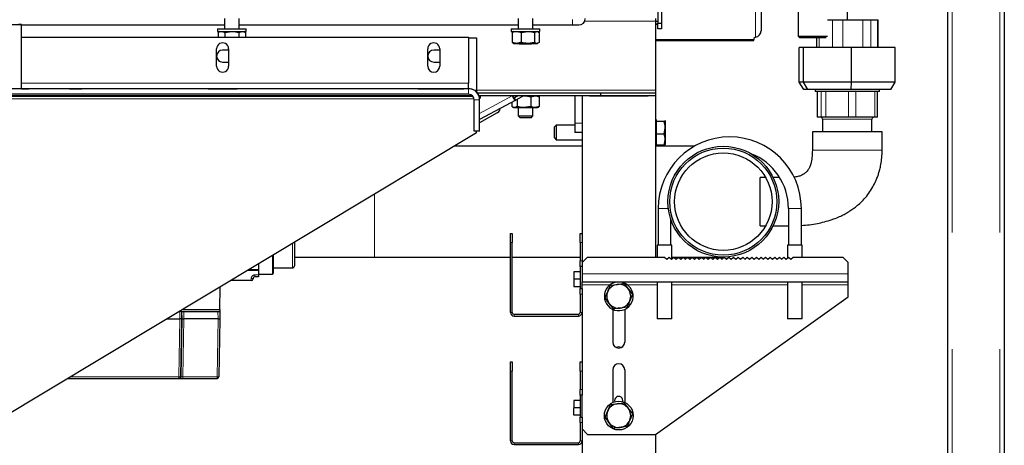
# Model space of a CAD drawing. Header units: millimetres. Extents: x 31 to 245, y 68 to 148.
# Tile 32 of 72: x 113.7 to 124.43, y 74.53 to 79.16. Entities that reach past the tile are written whole.
import ezdxf

# ---------------------------------------------------------------- set-up
doc = ezdxf.new("R2010")
doc.units = ezdxf.units.MM
doc.linetypes.add('PHANTOM', pattern=[12.7, 6.35, -1.27, 1.27, -1.27, 1.27, -1.27])

msp = doc.modelspace()

# ---------------------------------------------------------------- linework, layer by layer
at = {"color": 8, "linetype": 'PHANTOM', "lineweight": 18}
for p, q in [((123.859, 95.896), (123.859, 70.794)), ((124.379, 95.896), (124.379, 70.794)), ((121.719, 79.388), (121.719, 78.971)), ((119.724, 79.105), (119.724, 79.165)), ((122.558, 79.161), (122.558, 78.861)), ((122.671, 79.161), (122.671, 78.861)), ((122.886, 79.161), (122.886, 78.861)), ((122.976, 79.161), (122.976, 78.861)), ((123.047, 79.161), (123.047, 78.861)), ((119.858, 79.146), (120.629, 79.146)), ((121.699, 78.947), (120.629, 78.947)), ((122.413, 78.965), (122.413, 78.861)), ((115.914, 78.701), (115.914, 78.701)), ((118.214, 78.701), (118.214, 78.701)), ((113.724, 78.471), (118.594, 78.471)), ((113.724, 78.411), (118.594, 78.411)), ((115.819, 78.41), (115.819, 78.41)), ((116.009, 78.41), (116.009, 78.41)), ((118.109, 78.41), (118.109, 78.41)), ((118.289, 78.411), (118.289, 78.411)), ((118.289, 78.411), (118.289, 78.411)), ((118.289, 78.41), (118.289, 78.41)), ((118.289, 78.41), (118.289, 78.41)), ((118.299, 78.41), (118.299, 78.41)), ((118.479, 78.411), (118.479, 78.411)), ((118.479, 78.411), (118.479, 78.411)), ((118.479, 78.41), (118.479, 78.41)), ((118.479, 78.41), (118.479, 78.41)), ((118.594, 78.41), (118.594, 78.411)), ((118.594, 78.41), (118.594, 78.35)), ((118.64, 78.328), (102.779, 78.328)), ((118.653, 78.301), (111.636, 78.301)), ((118.653, 78.396), (118.679, 78.396)), ((118.679, 78.396), (120.629, 78.396)), ((118.688, 78.366), (120.629, 78.366)), ((119.069, 78.332), (118.714, 78.142)), ((119.069, 78.332), (119.074, 78.335)), ((119.133, 78.336), (119.09, 78.313)), ((119.093, 78.311), (119.107, 78.285)), ((122.39, 78.101), (122.39, 78.381)), ((122.433, 78.101), (122.433, 78.381)), ((122.484, 78.101), (122.484, 78.381)), ((122.732, 78.101), (122.732, 78.381)), ((122.811, 78.101), (122.811, 78.381)), ((123.017, 78.101), (123.017, 78.381)), ((118.714, 78.29), (118.654, 78.29)), ((122.987, 78.081), (122.449, 78.081)), ((119.829, 78.035), (119.749, 78.035)), ((117.568, 77.181), (117.568, 77.262)), ((117.568, 76.578), (117.568, 77.181)), ((120.658, 77.106), (120.728, 77.106)), ((120.728, 77.106), (120.769, 77.106)), ((122.148, 77.106), (122.078, 77.106)), ((122.218, 77.106), (122.148, 77.106)), ((116.676, 76.461), (116.676, 76.726)), ((119.069, 76.735), (119.049, 76.735)), ((119.829, 76.735), (119.809, 76.735)), ((116.456, 76.391), (116.456, 76.594)), ((119.809, 76.535), (119.829, 76.535)), ((116.266, 76.383), (116.306, 76.383)), ((116.266, 76.363), (116.266, 76.383)), ((119.829, 76.396), (122.729, 76.396)), ((116.226, 76.321), (116.226, 76.343)), ((116.226, 76.343), (116.246, 76.343)), ((119.829, 76.276), (120.134, 76.276)), ((120.324, 76.276), (120.648, 76.276)), ((120.808, 76.276), (122.068, 76.276)), ((122.228, 76.276), (122.729, 76.276)), ((119.829, 76.175), (119.809, 76.175)), ((115.448, 75.905), (115.447, 75.985)), ((115.468, 75.905), (115.467, 75.985)), ((115.47, 75.985), (115.472, 75.905)), ((115.492, 75.905), (115.49, 75.985)), ((115.862, 75.985), (115.864, 75.905)), ((119.069, 75.975), (119.049, 75.975)), ((119.089, 75.935), (119.089, 75.955)), ((119.789, 75.935), (119.789, 75.955)), ((119.809, 75.975), (119.829, 75.975)), ((115.437, 75.274), (115.448, 75.905)), ((115.457, 75.274), (115.468, 75.905)), ((115.472, 75.905), (115.461, 75.274)), ((115.481, 75.274), (115.492, 75.905)), ((115.864, 75.905), (115.853, 75.274)), ((119.069, 75.335), (119.049, 75.335)), ((119.829, 75.335), (119.809, 75.335)), ((114.261, 75.274), (115.437, 75.274)), ((115.437, 75.255), (115.437, 75.274)), ((115.461, 75.274), (115.457, 75.274)), ((115.853, 75.274), (115.481, 75.274)), ((115.853, 75.274), (115.853, 75.255)), ((119.809, 75.135), (119.829, 75.135)), ((119.829, 74.775), (119.809, 74.775)), ((119.069, 74.575), (119.049, 74.575)), ((119.089, 74.535), (119.089, 74.555)), ((119.789, 74.535), (119.789, 74.555)), ((119.809, 74.575), (119.829, 74.575))]:
    msp.add_line(p, q, dxfattribs=at)
at = {"color": 7, "linetype": 'Continuous', "lineweight": 25}
for p, q in [((124.429, 95.885), (124.429, 70.805)), ((123.809, 95.871), (123.809, 70.801)), ((122.721, 79.161), (122.721, 88.605)), ((122.183, 85.553), (122.183, 78.985)), ((120.654, 82.205), (120.654, 79.125)), ((120.694, 82.205), (120.694, 79.125)), ((121.779, 79.44), (121.779, 79.043)), ((115.934, 79.176), (115.934, 79.065)), ((116.094, 79.065), (116.094, 79.176)), ((119.134, 79.176), (119.134, 79.065)), ((119.294, 79.065), (119.294, 79.176)), ((120.629, 79.176), (120.629, 79.146)), ((122.502, 79.161), (122.558, 79.161)), ((122.558, 79.161), (122.671, 79.161)), ((122.671, 79.161), (122.886, 79.161)), ((122.886, 79.161), (122.976, 79.161)), ((122.976, 79.161), (123.047, 79.161)), ((123.047, 79.161), (123.053, 79.161)), ((123.053, 78.861), (123.053, 79.161)), ((113.724, 78.41), (113.724, 79.111)), ((113.724, 79.105), (115.934, 79.105)), ((115.857, 79.065), (115.857, 79.035)), ((115.857, 79.065), (116.112, 79.065)), ((116.094, 79.105), (119.134, 79.105)), ((116.112, 79.065), (116.171, 79.065)), ((116.171, 79.035), (116.171, 79.065)), ((119.057, 79.065), (119.057, 79.035)), ((119.057, 79.065), (119.334, 79.065)), ((119.294, 79.105), (119.724, 79.105)), ((119.334, 79.065), (119.371, 79.065)), ((119.371, 79.035), (119.371, 79.065)), ((119.724, 79.105), (119.794, 79.105)), ((120.629, 79.146), (120.629, 78.396)), ((120.629, 79.146), (120.654, 79.145)), ((120.629, 79.115), (120.654, 79.115)), ((120.654, 79.114), (120.629, 79.114)), ((120.654, 79.125), (120.694, 79.125)), ((120.654, 79.065), (120.654, 79.125)), ((120.694, 79.065), (120.654, 79.065)), ((120.694, 79.125), (120.694, 79.065)), ((113.724, 78.971), (118.594, 78.971)), ((113.724, 78.971), (118.594, 78.971)), ((115.857, 79.035), (116.112, 79.035)), ((115.884, 79.035), (115.863, 79.023)), ((115.864, 79.023), (115.864, 78.971)), ((115.939, 79.023), (116.014, 79.035)), ((115.939, 79.023), (115.939, 78.971)), ((116.089, 79.023), (116.127, 79.035)), ((116.089, 79.023), (116.089, 78.971)), ((116.112, 79.035), (116.171, 79.035)), ((116.164, 79.023), (116.144, 79.035)), ((116.164, 79.023), (116.164, 78.971)), ((118.594, 78.971), (118.594, 78.971)), ((118.594, 78.971), (118.594, 78.471)), ((118.594, 78.966), (118.679, 78.966)), ((118.594, 78.966), (118.679, 78.966)), ((118.679, 78.966), (118.679, 78.966)), ((118.679, 78.966), (118.679, 78.396)), ((119.057, 79.035), (119.334, 79.035)), ((119.076, 79.028), (119.067, 79.023)), ((119.067, 79.023), (119.067, 78.916)), ((119.084, 79.035), (119.075, 79.03)), ((119.166, 79.023), (119.239, 79.035)), ((119.166, 79.023), (119.166, 78.916)), ((119.313, 79.023), (119.337, 79.035)), ((119.313, 79.023), (119.313, 78.916)), ((119.334, 79.035), (119.371, 79.035)), ((119.352, 79.03), (119.344, 79.035)), ((119.351, 79.028), (119.361, 79.023)), ((119.361, 79.023), (119.361, 78.916)), ((121.719, 78.971), (121.699, 78.959)), ((121.699, 78.959), (121.699, 78.947)), ((121.699, 78.936), (121.699, 78.947)), ((122.183, 78.985), (122.203, 78.965)), ((122.183, 78.985), (122.452, 78.985)), ((122.487, 78.965), (122.203, 78.965)), ((122.383, 78.965), (122.383, 78.861)), ((122.452, 78.985), (122.502, 78.985)), ((115.849, 78.656), (115.849, 78.846)), ((115.979, 78.831), (115.914, 78.831)), ((115.979, 78.846), (115.979, 78.656)), ((118.149, 78.656), (118.149, 78.846)), ((118.279, 78.831), (118.214, 78.831)), ((118.279, 78.846), (118.279, 78.656)), ((119.067, 78.916), (119.076, 78.912)), ((119.075, 78.91), (119.084, 78.905)), ((119.084, 78.905), (119.116, 78.905)), ((119.116, 78.905), (119.239, 78.905)), ((119.144, 78.905), (119.154, 78.895)), ((119.274, 78.895), (119.154, 78.895)), ((119.313, 78.916), (119.239, 78.905)), ((119.239, 78.905), (119.337, 78.905)), ((119.274, 78.895), (119.284, 78.905)), ((119.361, 78.916), (119.337, 78.905)), ((119.337, 78.905), (119.344, 78.905)), ((119.344, 78.905), (119.352, 78.91)), ((120.629, 78.936), (121.699, 78.936)), ((122.196, 78.481), (122.196, 78.861)), ((122.243, 78.861), (122.196, 78.861)), ((122.243, 78.481), (122.243, 78.861)), ((122.765, 78.861), (122.243, 78.861)), ((122.765, 78.481), (122.765, 78.861)), ((123.24, 78.861), (122.765, 78.861)), ((123.24, 78.481), (123.24, 78.861)), ((115.914, 78.701), (115.979, 78.701)), ((115.914, 78.701), (115.979, 78.701)), ((118.214, 78.701), (118.279, 78.701)), ((118.214, 78.701), (118.279, 78.701)), ((118.594, 78.41), (102.674, 78.41)), ((116.009, 78.41), (115.819, 78.41)), ((115.819, 78.41), (116.009, 78.41)), ((118.299, 78.41), (118.109, 78.41)), ((118.109, 78.41), (118.299, 78.41)), ((118.479, 78.411), (118.289, 78.411)), ((118.289, 78.411), (118.479, 78.411)), ((118.479, 78.411), (118.289, 78.411)), ((118.289, 78.411), (118.479, 78.411)), ((118.479, 78.41), (118.289, 78.41)), ((118.289, 78.41), (118.479, 78.41)), ((118.479, 78.41), (118.289, 78.41)), ((118.289, 78.41), (118.479, 78.41)), ((118.594, 78.411), (118.594, 78.471)), ((122.244, 78.401), (122.196, 78.481)), ((122.243, 78.481), (122.196, 78.481)), ((122.765, 78.481), (122.243, 78.481)), ((122.287, 78.401), (122.243, 78.481)), ((122.287, 78.401), (122.244, 78.401)), ((122.76, 78.401), (122.287, 78.401)), ((122.368, 78.401), (122.368, 78.381)), ((122.76, 78.401), (122.765, 78.481)), ((123.191, 78.401), (122.76, 78.401)), ((123.24, 78.481), (122.765, 78.481)), ((123.068, 78.381), (123.068, 78.401)), ((123.191, 78.401), (123.24, 78.481)), ((118.594, 78.35), (102.674, 78.35)), ((118.633, 78.335), (102.779, 78.335)), ((115.944, 78.333), (115.944, 78.331)), ((116.074, 78.331), (116.074, 78.333)), ((118.234, 78.333), (118.234, 78.331)), ((118.364, 78.331), (118.364, 78.333)), ((118.679, 78.396), (118.679, 78.376)), ((118.688, 78.366), (120.029, 78.366)), ((118.703, 78.339), (118.719, 78.338)), ((118.714, 78.291), (118.712, 78.309)), ((118.712, 78.309), (118.718, 78.308)), ((118.718, 78.308), (118.712, 78.309)), ((118.719, 78.338), (118.718, 78.308)), ((118.719, 78.336), (120.029, 78.336)), ((119.069, 78.332), (119.067, 78.336)), ((119.074, 78.335), (119.074, 78.336)), ((119.137, 78.336), (119.093, 78.311)), ((119.198, 78.336), (119.107, 78.285)), ((119.122, 78.293), (119.122, 78.216)), ((119.749, 78.335), (119.196, 78.335)), ((119.196, 78.335), (119.371, 78.335)), ((119.271, 78.323), (119.317, 78.335)), ((119.271, 78.323), (119.271, 78.216)), ((119.354, 78.329), (119.344, 78.335)), ((119.363, 78.323), (119.363, 78.216)), ((119.371, 78.335), (119.371, 78.335)), ((119.749, 78.336), (119.749, 78.035)), ((119.829, 78.336), (119.829, 78.335)), ((119.829, 78.335), (119.829, 76.835)), ((119.909, 78.335), (119.829, 78.335)), ((119.896, 78.336), (119.909, 78.335)), ((119.909, 78.335), (120.549, 78.335)), ((120.029, 78.366), (120.629, 78.366)), ((120.029, 78.366), (120.029, 78.336)), ((120.029, 78.336), (120.629, 78.336)), ((120.562, 78.336), (120.549, 78.335)), ((120.629, 78.335), (120.549, 78.335)), ((120.629, 78.396), (120.629, 78.366)), ((120.629, 78.366), (120.629, 78.366)), ((120.629, 78.366), (120.629, 78.336)), ((120.629, 78.335), (120.629, 76.578)), ((123.068, 78.381), (122.368, 78.381)), ((122.389, 78.381), (122.389, 78.101)), ((123.046, 78.101), (123.046, 78.381)), ((118.654, 77.95), (118.654, 78.29)), ((118.714, 78.29), (118.714, 78.291)), ((118.714, 77.95), (118.714, 78.29)), ((119.107, 78.285), (118.714, 78.074)), ((119.065, 78.262), (119.065, 78.216)), ((119.073, 78.211), (119.084, 78.205)), ((119.084, 78.205), (119.094, 78.205)), ((119.094, 78.205), (119.196, 78.205)), ((119.134, 78.205), (119.134, 78.115)), ((119.271, 78.216), (119.196, 78.205)), ((119.196, 78.205), (119.317, 78.205)), ((119.294, 78.115), (119.294, 78.205)), ((119.363, 78.216), (119.317, 78.205)), ((119.317, 78.205), (119.344, 78.205)), ((119.344, 78.205), (119.354, 78.211)), ((118.906, 78.147), (118.714, 78.04)), ((119.134, 78.115), (119.154, 78.095)), ((119.134, 78.115), (119.294, 78.115)), ((119.274, 78.095), (119.154, 78.095)), ((119.274, 78.095), (119.294, 78.115)), ((122.39, 78.101), (122.389, 78.101)), ((122.433, 78.101), (122.39, 78.101)), ((122.484, 78.101), (122.433, 78.101)), ((122.449, 78.081), (122.449, 77.941)), ((122.732, 78.101), (122.484, 78.101)), ((122.811, 78.101), (122.732, 78.101)), ((123.017, 78.101), (122.811, 78.101)), ((122.987, 77.941), (122.987, 78.081)), ((123.046, 78.101), (123.017, 78.101)), ((119.549, 78.015), (119.529, 77.995)), ((119.529, 77.875), (119.529, 77.995)), ((119.749, 78.015), (119.549, 78.015)), ((119.549, 78.015), (119.549, 77.855)), ((119.749, 78.035), (119.749, 77.935)), ((120.635, 78.065), (120.629, 78.065)), ((120.635, 78.074), (120.635, 78.064)), ((120.635, 78.064), (120.635, 78.054)), ((120.635, 78.054), (120.635, 77.984)), ((120.723, 78.054), (120.635, 78.054)), ((120.635, 77.984), (120.635, 77.915)), ((120.723, 77.915), (120.735, 77.984)), ((120.735, 78.064), (120.733, 78.066)), ((120.735, 78.065), (120.734, 78.066)), ((120.735, 78.064), (120.735, 77.984)), ((120.735, 77.984), (120.735, 77.856)), ((118.679, 77.93), (112.059, 73.951)), ((118.714, 77.95), (118.654, 77.95)), ((118.679, 77.93), (118.679, 77.95)), ((119.529, 77.875), (119.549, 77.855)), ((119.829, 77.935), (119.749, 77.935)), ((120.723, 77.915), (120.635, 77.915)), ((120.635, 77.915), (120.635, 77.856)), ((122.338, 77.941), (122.338, 77.741)), ((122.718, 77.941), (122.338, 77.941)), ((123.098, 77.941), (122.718, 77.941)), ((123.098, 77.741), (123.098, 77.941)), ((119.829, 77.784), (118.436, 77.784)), ((119.549, 77.855), (119.829, 77.855)), ((120.629, 77.805), (120.635, 77.805)), ((121.052, 77.784), (120.629, 77.784)), ((120.635, 77.856), (120.635, 77.796)), ((120.723, 77.796), (120.635, 77.796)), ((120.723, 77.796), (120.735, 77.856)), ((120.734, 77.804), (120.735, 77.805)), ((120.735, 77.856), (120.735, 77.805)), ((121.828, 77.445), (121.768, 77.445)), ((121.768, 76.916), (121.768, 77.445)), ((121.981, 77.445), (121.91, 77.445)), ((120.658, 77.106), (120.658, 76.706)), ((122.078, 77.106), (122.078, 76.706)), ((122.218, 76.706), (122.218, 77.106)), ((120.798, 76.706), (120.798, 76.982)), ((121.768, 76.916), (121.828, 76.916)), ((121.91, 76.916), (122.078, 76.916)), ((119.049, 76.835), (119.069, 76.835)), ((119.049, 76.735), (119.049, 76.835)), ((119.069, 76.835), (119.069, 76.735)), ((119.809, 76.735), (119.809, 76.835)), ((119.809, 76.835), (119.829, 76.835)), ((119.829, 76.835), (119.829, 76.735)), ((116.696, 76.738), (116.696, 76.481)), ((119.049, 75.975), (119.049, 76.735)), ((119.069, 75.975), (119.069, 76.735)), ((119.809, 76.735), (119.809, 76.535)), ((119.829, 76.735), (119.829, 76.535)), ((120.648, 76.706), (120.648, 76.578)), ((120.808, 76.706), (120.648, 76.706)), ((120.808, 76.557), (120.808, 76.706)), ((122.068, 76.706), (122.068, 76.567)), ((122.148, 76.706), (122.068, 76.706)), ((122.228, 76.706), (122.148, 76.706)), ((122.228, 76.578), (122.228, 76.706)), ((116.466, 76.6), (116.466, 76.401)), ((116.696, 76.578), (117.568, 76.578)), ((117.568, 76.578), (119.049, 76.578)), ((119.069, 76.578), (119.809, 76.578)), ((119.889, 76.578), (119.829, 76.518)), ((119.889, 76.578), (120.729, 76.578)), ((120.729, 76.578), (120.754, 76.553)), ((120.754, 76.553), (120.779, 76.578)), ((120.779, 76.578), (120.804, 76.553)), ((120.804, 76.553), (120.829, 76.578)), ((120.808, 76.578), (121.368, 76.578)), ((120.829, 76.578), (120.854, 76.553)), ((120.854, 76.553), (120.879, 76.578)), ((120.879, 76.578), (120.904, 76.553)), ((120.904, 76.553), (120.929, 76.578)), ((120.929, 76.578), (120.954, 76.553)), ((120.954, 76.553), (120.979, 76.578)), ((120.979, 76.578), (121.004, 76.553)), ((121.004, 76.553), (121.029, 76.578)), ((121.029, 76.578), (121.054, 76.553)), ((121.054, 76.553), (121.079, 76.578)), ((121.079, 76.578), (121.104, 76.553)), ((121.104, 76.553), (121.129, 76.578)), ((121.129, 76.578), (121.154, 76.553)), ((121.154, 76.553), (121.179, 76.578)), ((121.179, 76.578), (121.204, 76.553)), ((121.204, 76.553), (121.229, 76.578)), ((121.229, 76.578), (121.254, 76.553)), ((121.254, 76.553), (121.279, 76.578)), ((121.279, 76.578), (121.304, 76.553)), ((121.304, 76.553), (121.329, 76.578)), ((121.329, 76.578), (121.354, 76.553)), ((121.354, 76.553), (121.379, 76.578)), ((121.379, 76.578), (121.404, 76.553)), ((121.404, 76.553), (121.429, 76.578)), ((121.429, 76.578), (121.454, 76.553)), ((121.454, 76.553), (121.479, 76.578)), ((121.479, 76.578), (121.504, 76.553)), ((121.504, 76.553), (121.529, 76.578)), ((121.529, 76.578), (121.554, 76.553)), ((121.554, 76.553), (121.579, 76.578)), ((121.579, 76.578), (121.604, 76.553)), ((121.604, 76.553), (121.629, 76.578)), ((121.629, 76.578), (121.654, 76.553)), ((121.654, 76.553), (121.679, 76.578)), ((121.679, 76.578), (121.704, 76.553)), ((121.704, 76.553), (121.729, 76.578)), ((121.729, 76.578), (121.754, 76.553)), ((121.754, 76.553), (121.779, 76.578)), ((121.779, 76.578), (121.804, 76.553)), ((121.804, 76.553), (121.829, 76.578)), ((121.829, 76.578), (121.854, 76.553)), ((121.854, 76.553), (121.879, 76.578)), ((121.879, 76.578), (121.904, 76.553)), ((121.904, 76.553), (121.929, 76.578)), ((121.929, 76.578), (121.954, 76.553)), ((121.954, 76.553), (121.979, 76.578)), ((121.979, 76.578), (122.004, 76.553)), ((122.004, 76.553), (122.029, 76.578)), ((122.029, 76.578), (122.054, 76.553)), ((122.054, 76.553), (122.079, 76.578)), ((122.079, 76.578), (122.104, 76.553)), ((122.104, 76.553), (122.129, 76.578)), ((122.129, 76.578), (122.669, 76.578)), ((122.729, 76.518), (122.669, 76.578)), ((116.306, 76.504), (116.306, 76.433)), ((119.809, 76.475), (119.809, 76.535)), ((119.829, 76.475), (119.809, 76.475)), ((119.809, 76.475), (119.809, 76.235)), ((119.829, 76.535), (119.829, 76.475)), ((119.829, 76.475), (119.829, 76.396)), ((122.729, 76.396), (122.729, 76.518)), ((116.189, 76.433), (116.306, 76.433)), ((116.201, 76.441), (116.306, 76.441)), ((116.306, 76.363), (116.266, 76.363)), ((116.306, 76.433), (116.306, 76.383)), ((116.306, 76.391), (116.456, 76.391)), ((116.306, 76.383), (116.306, 76.363)), ((116.466, 76.461), (116.676, 76.461)), ((119.739, 76.415), (119.739, 76.335)), ((119.809, 76.415), (119.739, 76.415)), ((119.829, 76.396), (119.829, 76.306)), ((122.729, 76.306), (122.729, 76.396)), ((116.226, 76.321), (116.002, 76.321)), ((116.246, 76.343), (116.246, 76.341)), ((119.739, 76.335), (119.739, 76.255)), ((119.809, 76.335), (119.739, 76.335)), ((119.809, 76.255), (119.739, 76.255)), ((119.829, 76.306), (122.729, 76.306)), ((119.829, 76.235), (119.829, 76.306)), ((120.138, 76.271), (120.212, 76.28)), ((120.287, 76.29), (120.332, 76.23)), ((120.648, 76.306), (120.648, 75.906)), ((120.808, 75.906), (120.808, 76.306)), ((122.068, 76.306), (122.068, 75.906)), ((122.228, 75.906), (122.228, 76.306)), ((122.729, 76.276), (122.729, 76.306)), ((122.729, 76.146), (122.729, 76.276)), ((115.884, 76.005), (115.888, 76.253)), ((119.809, 76.235), (119.829, 76.235)), ((119.809, 76.175), (119.809, 76.235)), ((119.809, 76.175), (119.809, 75.975)), ((119.829, 76.235), (119.829, 76.175)), ((119.829, 76.175), (119.829, 75.975)), ((120.171, 76.013), (120.125, 76.072)), ((120.629, 74.646), (122.729, 76.146)), ((115.443, 75.985), (115.447, 75.985)), ((115.448, 75.988), (115.448, 75.985)), ((115.467, 75.985), (115.47, 75.985)), ((115.476, 76.005), (115.884, 76.005)), ((115.49, 75.985), (115.862, 75.985)), ((115.882, 75.985), (115.884, 75.905)), ((115.882, 75.985), (115.883, 75.985)), ((115.884, 76.005), (115.883, 75.985)), ((119.089, 75.955), (119.789, 75.955)), ((119.089, 75.935), (119.789, 75.935)), ((119.829, 75.975), (119.829, 75.435)), ((120.164, 76.008), (120.164, 75.651)), ((120.32, 76.032), (120.245, 76.022)), ((120.294, 76.008), (120.294, 75.651)), ((115.309, 75.905), (115.448, 75.905)), ((115.472, 75.905), (115.468, 75.905)), ((115.864, 75.905), (115.492, 75.905)), ((115.884, 75.905), (115.873, 75.274)), ((120.808, 75.906), (120.648, 75.906)), ((122.148, 75.906), (122.068, 75.906)), ((122.228, 75.906), (122.148, 75.906)), ((119.049, 75.435), (119.069, 75.435)), ((119.049, 75.335), (119.049, 75.435)), ((119.069, 75.435), (119.069, 75.335)), ((119.809, 75.435), (119.829, 75.435)), ((119.809, 75.335), (119.809, 75.435)), ((119.829, 75.435), (119.829, 75.335)), ((119.049, 74.575), (119.049, 75.335)), ((119.069, 74.575), (119.069, 75.335)), ((119.809, 75.335), (119.809, 75.135)), ((119.829, 75.335), (119.829, 75.135)), ((120.164, 75.351), (120.164, 74.994)), ((120.294, 75.351), (120.294, 74.994)), ((114.228, 75.255), (115.437, 75.255)), ((114.304, 75.255), (114.304, 75.255)), ((114.423, 75.255), (114.423, 75.255)), ((114.584, 75.255), (114.584, 75.255)), ((115.437, 75.255), (115.441, 75.255)), ((115.481, 75.255), (115.853, 75.255)), ((119.809, 75.075), (119.809, 75.135)), ((119.829, 75.135), (119.829, 75.075)), ((119.739, 75.015), (119.739, 74.935)), ((119.809, 75.015), (119.739, 75.015)), ((119.829, 75.075), (119.809, 75.075)), ((119.809, 75.075), (119.809, 74.835)), ((119.829, 74.835), (119.829, 75.075)), ((120.286, 74.99), (120.332, 74.93)), ((119.809, 74.935), (119.739, 74.935)), ((119.739, 74.855), (119.739, 74.935)), ((120.08, 74.832), (120.109, 74.901)), ((120.378, 74.871), (120.349, 74.802)), ((119.809, 74.855), (119.739, 74.855)), ((119.809, 74.835), (119.829, 74.835)), ((119.809, 74.775), (119.809, 74.835)), ((119.809, 74.775), (119.809, 74.575)), ((119.829, 74.835), (119.829, 74.775)), ((119.829, 74.775), (119.829, 74.575)), ((120.171, 74.712), (120.126, 74.772)), ((119.829, 74.706), (119.889, 74.646)), ((119.889, 74.646), (120.629, 74.646)), ((120.629, 74.646), (120.629, 72.335)), ((119.089, 74.555), (119.789, 74.555)), ((119.829, 74.575), (119.829, 72.335)), ((119.089, 74.535), (119.789, 74.535))]:
    msp.add_line(p, q, dxfattribs=at)
at = {"color": 7, "linetype": 'Continuous', "lineweight": 25, "flags": 128}
for points in [[(112.487, 79.111), (112.527, 79.111), (112.642, 79.111), (112.752, 79.111), (112.858, 79.111), (112.958, 79.111), (113.053, 79.111), (113.142, 79.111), (113.226, 79.111), (113.304, 79.111), (113.375, 79.111), (113.44, 79.111), (113.499, 79.111), (113.551, 79.111), (113.597, 79.111), (113.635, 79.111), (113.667, 79.111), (113.692, 79.111), (113.71, 79.111), (113.72, 79.111), (113.724, 79.111)], [(113.724, 79.111), (113.72, 79.111), (113.71, 79.111), (113.692, 79.111)], [(113.724, 78.411), (113.732, 78.411), (113.761, 78.411), (113.782, 78.411), (113.796, 78.411), (113.803, 78.411), (113.803, 78.411), (113.796, 78.411), (113.782, 78.411), (113.761, 78.411), (113.732, 78.41), (113.697, 78.41)], [(114.314, 78.411), (114.292, 78.411), (114.272, 78.411), (114.257, 78.411), (114.248, 78.411), (114.246, 78.411), (114.251, 78.411), (114.264, 78.411), (114.281, 78.411), (114.303, 78.411), (114.325, 78.411), (114.346, 78.411), (114.364, 78.411), (114.376, 78.411), (114.382, 78.411), (114.38, 78.411), (114.371, 78.411), (114.356, 78.411), (114.336, 78.411), (114.314, 78.411)], [(115.819, 78.41), (115.797, 78.41), (115.777, 78.41), (115.762, 78.41), (115.755, 78.41), (115.755, 78.41), (115.762, 78.41), (115.777, 78.41), (115.797, 78.41), (115.819, 78.41)], [(116.009, 78.41), (116.031, 78.41), (116.051, 78.41), (116.065, 78.41), (116.073, 78.41), (116.073, 78.41), (116.065, 78.41), (116.051, 78.41), (116.031, 78.41), (116.009, 78.41)], [(118.109, 78.41), (118.087, 78.41), (118.067, 78.41), (118.052, 78.41), (118.045, 78.41), (118.045, 78.41), (118.052, 78.41), (118.067, 78.41), (118.087, 78.41), (118.109, 78.41)], [(118.289, 78.411), (118.267, 78.411), (118.247, 78.411), (118.232, 78.411), (118.225, 78.411), (118.225, 78.411), (118.232, 78.411), (118.247, 78.411), (118.267, 78.411), (118.289, 78.411)], [(118.289, 78.411), (118.267, 78.411), (118.247, 78.411), (118.232, 78.411), (118.225, 78.411), (118.225, 78.411), (118.232, 78.411), (118.247, 78.411), (118.267, 78.411), (118.289, 78.411)], [(118.289, 78.41), (118.267, 78.41), (118.247, 78.41), (118.232, 78.41), (118.225, 78.41), (118.225, 78.41), (118.232, 78.41), (118.247, 78.41), (118.267, 78.41), (118.289, 78.41)], [(118.289, 78.41), (118.267, 78.41), (118.247, 78.41), (118.232, 78.41), (118.225, 78.41), (118.225, 78.41), (118.232, 78.41), (118.247, 78.41), (118.267, 78.41), (118.289, 78.41)], [(118.299, 78.41), (118.321, 78.41), (118.341, 78.41), (118.355, 78.41), (118.363, 78.41), (118.363, 78.41), (118.355, 78.41), (118.341, 78.41), (118.321, 78.41), (118.299, 78.41)], [(118.479, 78.411), (118.501, 78.411), (118.521, 78.411), (118.535, 78.411), (118.543, 78.411), (118.543, 78.411), (118.535, 78.411), (118.521, 78.411), (118.501, 78.411), (118.479, 78.411)], [(118.479, 78.411), (118.501, 78.411), (118.521, 78.411), (118.535, 78.411), (118.543, 78.411), (118.543, 78.411), (118.535, 78.411), (118.521, 78.411), (118.501, 78.411), (118.479, 78.411)], [(118.479, 78.41), (118.501, 78.41), (118.521, 78.41), (118.535, 78.41), (118.543, 78.41), (118.543, 78.41), (118.535, 78.41), (118.521, 78.41), (118.501, 78.41), (118.479, 78.41)], [(118.479, 78.41), (118.501, 78.41), (118.521, 78.41), (118.535, 78.41), (118.543, 78.41), (118.543, 78.41), (118.535, 78.41), (118.521, 78.41), (118.501, 78.41), (118.479, 78.41)], [(120.254, 76.306), (120.256, 76.306), (120.289, 76.296)]]:
    msp.add_lwpolyline(points, dxfattribs=at)
at = {"color": 7, "linetype": 'Continuous', "lineweight": 25}
for centre, radius in [((121.368, 77.181), 0.603), ((121.368, 77.181), 0.583), ((121.368, 77.181), 0.531), ((120.229, 74.851), 0.157)]:
    msp.add_circle(centre, radius, dxfattribs=at)
for centre, radius, start, end in [((119.794, 79.175), 0.07, 270, 0), ((115.914, 78.846), 0.065, 359.9995, 180.0005), ((115.914, 78.766), 0.065, 90, 270), ((118.214, 78.846), 0.065, 359.9999, 180.0001), ((118.214, 78.766), 0.065, 90, 270), ((115.914, 78.766), 0.065, 180, 270), ((118.214, 78.766), 0.065, 180, 270), ((115.914, 78.656), 0.065, 179.9999, 0.0001), ((115.914, 78.656), 0.065, 179.9999, 0.0001), ((118.214, 78.656), 0.065, 180.0002, 359.9998), ((118.214, 78.656), 0.065, 180.0002, 359.9998), ((118.594, 78.291), 0.12, 23.3252, 90.0003), ((118.594, 78.29), 0.12, 359.9997, 90.0003), ((116.009, 75.925), 2.41, 88.4542, 91.5458), ((116.009, 80.742), 2.411, 268.4554, 271.5446), ((118.299, 75.925), 2.409, 88.4542, 91.5458), ((118.299, 80.742), 2.411, 268.4554, 271.5446), ((118.594, 78.29), 0.06, 0.0003, 89.9997), ((119.154, 78.361), 0.0897, 198.8778, 238.5181), ((119.116, 78.35), 0.0448, 198.8777, 238.5167), ((118.878, 78.198), 0.0584, 298.366, 355.0298), ((122.429, 78.081), 0.02, 0, 90), ((123.007, 78.081), 0.02, 90, 180), ((121.438, 77.106), 0.78, 0, 180), ((121.438, 77.106), 0.64, 0, 68.8379), ((116.266, 76.343), 0.02, 90, 180), ((116.456, 76.401), 0.01, 270, 360), ((116.226, 76.341), 0.02, 270, 0), ((120.229, 76.151), 0.157, 99.4351, 67.5517), ((120.229, 76.151), 0.13, 97.2943, 157.2943), ((120.229, 76.151), 0.13, 37.2943, 97.2943), ((120.229, 76.151), 0.13, 157.2943, 217.2943), ((120.229, 76.151), 0.13, 337.2943, 37.2943), ((120.229, 76.151), 0.13, 217.2943, 277.2943), ((120.229, 76.151), 0.13, 277.2943, 337.2943), ((119.089, 75.975), 0.04, 180, 270), ((119.089, 75.975), 0.02, 180, 270), ((119.789, 75.975), 0.04, 270, 0), ((119.789, 75.975), 0.02, 270, 0), ((120.229, 75.651), 0.065, 180, 0), ((120.229, 75.555), 0.045, 54.8972, 125.1028), ((120.229, 75.351), 0.065, 0, 180), ((115.853, 75.275), 0.02, 270, 359), ((120.229, 74.851), 0.13, 97.5517, 157.5517), ((120.229, 75.015), 0.045, 343.7178, 196.2822), ((120.229, 74.851), 0.13, 37.5517, 97.5517), ((120.229, 74.851), 0.13, 157.5517, 217.5517), ((120.229, 74.851), 0.13, 337.5517, 37.5517), ((120.229, 74.851), 0.13, 217.5517, 277.5517), ((120.229, 74.851), 0.13, 277.5517, 337.5517), ((119.089, 74.575), 0.04, 180, 270), ((119.089, 74.575), 0.02, 180, 270), ((119.789, 74.575), 0.02, 270, 0), ((119.789, 74.575), 0.04, 270, 0)]:
    msp.add_arc(centre, radius, start, end, dxfattribs=at)
at = {"color": 8, "linetype": 'PHANTOM', "lineweight": 18}
msp.add_arc((116.266, 76.343), 0.04, 90, 180, dxfattribs=at)
at = {"color": 7, "linetype": 'Continuous', "lineweight": 25}
for points, knots in [([(115.864, 79.023), (115.873, 79.028), (115.885, 79.034), (115.898, 79.035), (115.901, 79.035)], [0, 0, 0, 0, 0.755636, 1, 1, 1, 1]), ([(115.901, 79.035), (115.911, 79.033), (115.924, 79.032), (115.936, 79.025), (115.939, 79.023)], [0, 0, 0, 0, 0.7731042, 1, 1, 1, 1]), ([(116.014, 79.035), (116.016, 79.035), (116.041, 79.035), (116.066, 79.029), (116.089, 79.023)], [0, 0, 0, 0, 0.070216, 1, 1, 1, 1]), ([(116.127, 79.035), (116.127, 79.035), (116.14, 79.035), (116.152, 79.029), (116.164, 79.023)], [0, 0, 0, 0, 0.070214, 1, 1, 1, 1]), ([(119.067, 79.023), (119.079, 79.028), (119.095, 79.034), (119.112, 79.035), (119.116, 79.035)], [0, 0, 0, 0, 0.755633, 1, 1, 1, 1]), ([(119.116, 79.035), (119.129, 79.033), (119.146, 79.032), (119.162, 79.025), (119.166, 79.023)], [0, 0, 0, 0, 0.773101, 1, 1, 1, 1]), ([(119.239, 79.035), (119.241, 79.035), (119.266, 79.035), (119.29, 79.029), (119.313, 79.023)], [0, 0, 0, 0, 0.070218, 1, 1, 1, 1]), ([(121.719, 78.971), (121.727, 78.973), (121.743, 78.979), (121.763, 78.996), (121.777, 79.018), (121.778, 79.034), (121.779, 79.043)], [0, 0, 0, 0, 0.25, 0.500003, 0.750002, 1, 1, 1, 1]), ([(119.116, 78.905), (119.112, 78.905), (119.095, 78.906), (119.079, 78.912), (119.067, 78.916)], [0, 0, 0, 0, 0.244368, 1, 1, 1, 1]), ([(119.166, 78.916), (119.162, 78.915), (119.146, 78.908), (119.129, 78.906), (119.116, 78.905)], [0, 0, 0, 0, 0.226899, 1, 1, 1, 1]), ([(119.239, 78.905), (119.237, 78.905), (119.213, 78.905), (119.188, 78.911), (119.166, 78.916)], [0, 0, 0, 0, 0.070217, 1, 1, 1, 1]), ([(119.337, 78.905), (119.336, 78.905), (119.328, 78.905), (119.32, 78.911), (119.313, 78.916)], [0, 0, 0, 0, 0.070215, 1, 1, 1, 1]), ([(119.196, 78.335), (119.198, 78.335), (119.223, 78.335), (119.248, 78.329), (119.271, 78.323)], [0, 0, 0, 0, 0.0702127, 1, 1, 1, 1]), ([(119.317, 78.335), (119.318, 78.335), (119.333, 78.335), (119.348, 78.329), (119.363, 78.323)], [0, 0, 0, 0, 0.0702121, 1, 1, 1, 1]), ([(119.363, 78.323), (119.36, 78.325), (119.358, 78.327), (119.355, 78.328), (119.354, 78.328)], [0, 0, 0, 0, 0.752156, 1, 1, 1, 1]), ([(119.094, 78.205), (119.091, 78.205), (119.081, 78.206), (119.072, 78.212), (119.065, 78.216)], [0, 0, 0, 0, 0.244364, 1, 1, 1, 1]), ([(119.122, 78.216), (119.12, 78.215), (119.111, 78.208), (119.101, 78.206), (119.094, 78.205)], [0, 0, 0, 0, 0.2269, 1, 1, 1, 1]), ([(119.196, 78.205), (119.195, 78.205), (119.17, 78.205), (119.145, 78.211), (119.122, 78.216)], [0, 0, 0, 0, 0.07022, 1, 1, 1, 1]), ([(119.317, 78.205), (119.316, 78.205), (119.3, 78.205), (119.285, 78.211), (119.271, 78.216)], [0, 0, 0, 0, 0.070217, 1, 1, 1, 1]), ([(119.354, 78.211), (119.355, 78.212), (119.358, 78.212), (119.36, 78.215), (119.363, 78.216)], [0, 0, 0, 0, 0.247844, 1, 1, 1, 1]), ([(120.723, 78.054), (120.728, 78.056), (120.734, 78.06), (120.735, 78.063), (120.735, 78.064)], [0, 0, 0, 0, 0.775831, 1, 1, 1, 1]), ([(120.735, 77.984), (120.735, 77.986), (120.735, 78.009), (120.729, 78.032), (120.723, 78.054)], [0, 0, 0, 0, 0.070215, 1, 1, 1, 1]), ([(120.735, 77.856), (120.735, 77.857), (120.735, 77.877), (120.729, 77.897), (120.723, 77.915)], [0, 0, 0, 0, 0.070213, 1, 1, 1, 1]), ([(120.735, 77.806), (120.735, 77.805), (120.734, 77.802), (120.728, 77.799), (120.723, 77.796)], [0, 0, 0, 0, 0.22417, 1, 1, 1, 1]), ([(122.338, 77.741), (122.337, 77.713), (122.336, 77.664), (122.325, 77.6), (122.309, 77.555), (122.291, 77.526), (122.272, 77.502), (122.25, 77.484), (122.222, 77.468), (122.189, 77.456), (122.16, 77.449), (122.142, 77.449), (122.139, 77.448)], [0, 0, 0, 0, 0.205212, 0.37079, 0.483777, 0.564411, 0.624755, 0.713365, 0.778916, 0.864104, 0.976763, 1, 1, 1, 1]), ([(122.218, 76.921), (122.248, 76.924), (122.306, 76.929), (122.39, 76.942), (122.472, 76.961), (122.548, 76.984), (122.616, 77.01), (122.67, 77.035), (122.712, 77.058), (122.744, 77.078), (122.775, 77.098), (122.811, 77.125), (122.857, 77.163), (122.907, 77.213), (122.955, 77.273), (122.997, 77.339), (123.026, 77.398), (123.046, 77.446), (123.061, 77.488), (123.074, 77.534), (123.086, 77.591), (123.096, 77.662), (123.097, 77.713), (123.098, 77.741)], [0, 0, 0, 0, 0.06569, 0.131788, 0.189356, 0.254672, 0.308723, 0.353002, 0.388596, 0.416286, 0.437025, 0.471847, 0.516201, 0.569283, 0.630141, 0.689491, 0.74334, 0.776451, 0.807456, 0.841185, 0.884821, 0.937991, 1, 1, 1, 1]), ([(116.676, 76.461), (116.678, 76.461), (116.681, 76.461), (116.686, 76.464), (116.691, 76.468), (116.695, 76.474), (116.696, 76.479), (116.696, 76.481), (116.696, 76.481)], [0, 0, 0, 0, 0.1415087, 0.2823478, 0.4816565, 0.7558387, 0.9966416, 1, 1, 1, 1]), ([(120.109, 76.201), (120.111, 76.207), (120.121, 76.23), (120.13, 76.253), (120.138, 76.271)], [0, 0, 0, 0, 0.224173, 1, 1, 1, 1]), ([(120.212, 76.28), (120.214, 76.28), (120.239, 76.284), (120.264, 76.287), (120.287, 76.29)], [0, 0, 0, 0, 0.070212, 1, 1, 1, 1]), ([(120.08, 76.132), (120.082, 76.137), (120.091, 76.159), (120.101, 76.183), (120.109, 76.201)], [0, 0, 0, 0, 0.201212, 1, 1, 1, 1]), ([(120.332, 76.23), (120.333, 76.229), (120.349, 76.208), (120.364, 76.189), (120.378, 76.17)], [0, 0, 0, 0, 0.07022, 1, 1, 1, 1]), ([(120.378, 76.17), (120.37, 76.153), (120.361, 76.13), (120.351, 76.106), (120.349, 76.101)], [0, 0, 0, 0, 0.775833, 1, 1, 1, 1]), ([(120.125, 76.072), (120.124, 76.074), (120.109, 76.094), (120.094, 76.114), (120.08, 76.132)], [0, 0, 0, 0, 0.07021, 1, 1, 1, 1]), ([(120.349, 76.101), (120.341, 76.082), (120.331, 76.059), (120.322, 76.036), (120.32, 76.032)], [0, 0, 0, 0, 0.798788, 1, 1, 1, 1]), ([(115.467, 75.985), (115.467, 75.985), (115.466, 75.985), (115.461, 75.985), (115.455, 75.985), (115.449, 75.985), (115.447, 75.985)], [0, 0, 0, 0, 0.2500095, 0.5, 0.7499859, 1, 1, 1, 1]), ([(115.474, 75.985), (115.475, 75.985), (115.476, 75.985), (115.479, 75.985), (115.484, 75.985), (115.488, 75.985), (115.49, 75.985)], [0, 0, 0, 0, 0.196339, 0.405348, 0.614917, 1, 1, 1, 1]), ([(115.862, 75.985), (115.865, 75.985), (115.87, 75.985), (115.876, 75.985), (115.881, 75.985), (115.882, 75.985), (115.882, 75.985)], [0, 0, 0, 0, 0.241002, 0.500001, 0.759001, 1, 1, 1, 1]), ([(120.245, 76.022), (120.243, 76.022), (120.218, 76.019), (120.194, 76.016), (120.171, 76.013)], [0, 0, 0, 0, 0.070219, 1, 1, 1, 1]), ([(115.468, 75.905), (115.468, 75.905), (115.467, 75.905), (115.463, 75.905), (115.456, 75.905), (115.451, 75.905), (115.448, 75.905)], [0, 0, 0, 0, 0.25001, 0.500001, 0.749995, 1, 1, 1, 1]), ([(115.472, 75.905), (115.472, 75.905), (115.473, 75.905), (115.477, 75.905), (115.484, 75.905), (115.489, 75.905), (115.492, 75.905)], [0, 0, 0, 0, 0.250012, 0.500002, 0.749994, 1, 1, 1, 1]), ([(115.864, 75.905), (115.865, 75.905), (115.868, 75.905), (115.873, 75.905), (115.878, 75.905), (115.882, 75.905), (115.883, 75.905), (115.884, 75.905), (115.884, 75.905)], [0, 0, 0, 0, 0.1304, 0.257385, 0.49999, 0.742611, 0.869606, 1, 1, 1, 1]), ([(115.457, 75.274), (115.457, 75.272), (115.456, 75.267), (115.452, 75.26), (115.445, 75.256), (115.44, 75.255), (115.437, 75.255)], [0, 0, 0, 0, 0.250005, 0.499999, 0.750008, 1, 1, 1, 1]), ([(115.444, 75.255), (115.445, 75.255), (115.447, 75.255), (115.452, 75.255), (115.459, 75.255), (115.468, 75.255), (115.476, 75.255), (115.481, 75.255)], [0, 0, 0, 0, 0.14821, 0.324294, 0.500142, 0.676233, 1, 1, 1, 1]), ([(120.109, 74.901), (120.109, 74.903), (120.119, 74.926), (120.128, 74.949), (120.137, 74.97)], [0, 0, 0, 0, 0.070216, 1, 1, 1, 1]), ([(120.137, 74.97), (120.142, 74.971), (120.166, 74.974), (120.192, 74.977), (120.212, 74.98)], [0, 0, 0, 0, 0.201207, 1, 1, 1, 1]), ([(120.212, 74.98), (120.217, 74.981), (120.242, 74.984), (120.267, 74.987), (120.286, 74.99)], [0, 0, 0, 0, 0.224164, 1, 1, 1, 1]), ([(120.332, 74.93), (120.333, 74.929), (120.348, 74.909), (120.363, 74.889), (120.378, 74.871)], [0, 0, 0, 0, 0.070213, 1, 1, 1, 1]), ([(120.126, 74.772), (120.125, 74.773), (120.109, 74.794), (120.094, 74.813), (120.08, 74.832)], [0, 0, 0, 0, 0.0702173, 1, 1, 1, 1]), ([(120.349, 74.802), (120.348, 74.8), (120.339, 74.777), (120.329, 74.754), (120.32, 74.732)], [0, 0, 0, 0, 0.070216, 1, 1, 1, 1]), ([(120.246, 74.722), (120.226, 74.72), (120.201, 74.716), (120.176, 74.713), (120.171, 74.712)], [0, 0, 0, 0, 0.798793, 1, 1, 1, 1]), ([(120.32, 74.732), (120.301, 74.73), (120.277, 74.726), (120.251, 74.723), (120.246, 74.722)], [0, 0, 0, 0, 0.775836, 1, 1, 1, 1])]:
    msp.add_open_spline(points, degree=3, knots=knots, dxfattribs=at)
at = {"color": 8, "linetype": 'PHANTOM', "lineweight": 18}
for points, knots in [([(122.718, 77.741), (122.693, 77.741), (122.643, 77.741), (122.571, 77.741), (122.505, 77.741), (122.447, 77.741), (122.4, 77.741), (122.365, 77.741), (122.342, 77.741), (122.339, 77.741), (122.338, 77.741)], [0, 0, 0, 0, 0.124999, 0.25, 0.374999, 0.5, 0.625, 0.75, 0.875, 1, 1, 1, 1]), ([(123.098, 77.741), (123.096, 77.741), (123.093, 77.741), (123.071, 77.741), (123.036, 77.741), (122.988, 77.741), (122.93, 77.741), (122.864, 77.741), (122.792, 77.741), (122.743, 77.741), (122.718, 77.741)], [0, 0, 0, 0, 0.1249999, 0.2499995, 0.3750001, 0.4999991, 0.6249992, 0.7499999, 0.8749988, 1, 1, 1, 1]), ([(115.437, 75.274), (115.44, 75.274), (115.445, 75.274), (115.452, 75.274), (115.456, 75.274), (115.457, 75.274), (115.457, 75.274)], [0, 0, 0, 0, 0.249996, 0.500001, 0.749997, 1, 1, 1, 1]), ([(115.441, 75.255), (115.443, 75.255), (115.448, 75.256), (115.455, 75.26), (115.46, 75.267), (115.46, 75.272), (115.461, 75.274)], [0, 0, 0, 0, 0.249992, 0.500001, 0.749995, 1, 1, 1, 1]), ([(115.481, 75.274), (115.478, 75.274), (115.473, 75.274), (115.466, 75.274), (115.462, 75.274), (115.461, 75.274), (115.461, 75.274)], [0, 0, 0, 0, 0.250034, 0.5, 0.749966, 1, 1, 1, 1]), ([(115.481, 75.274), (115.481, 75.272), (115.481, 75.267), (115.481, 75.26), (115.481, 75.256), (115.481, 75.255), (115.481, 75.255)], [0, 0, 0, 0, 0.250003, 0.499998, 0.750004, 1, 1, 1, 1]), ([(115.853, 75.274), (115.855, 75.274), (115.861, 75.274), (115.867, 75.274), (115.872, 75.274), (115.872, 75.274), (115.873, 75.274)], [0, 0, 0, 0, 0.249993, 0.499995, 0.750005, 1, 1, 1, 1])]:
    msp.add_open_spline(points, degree=3, knots=knots, dxfattribs=at)

doc.saveas('drawing.dxf')
